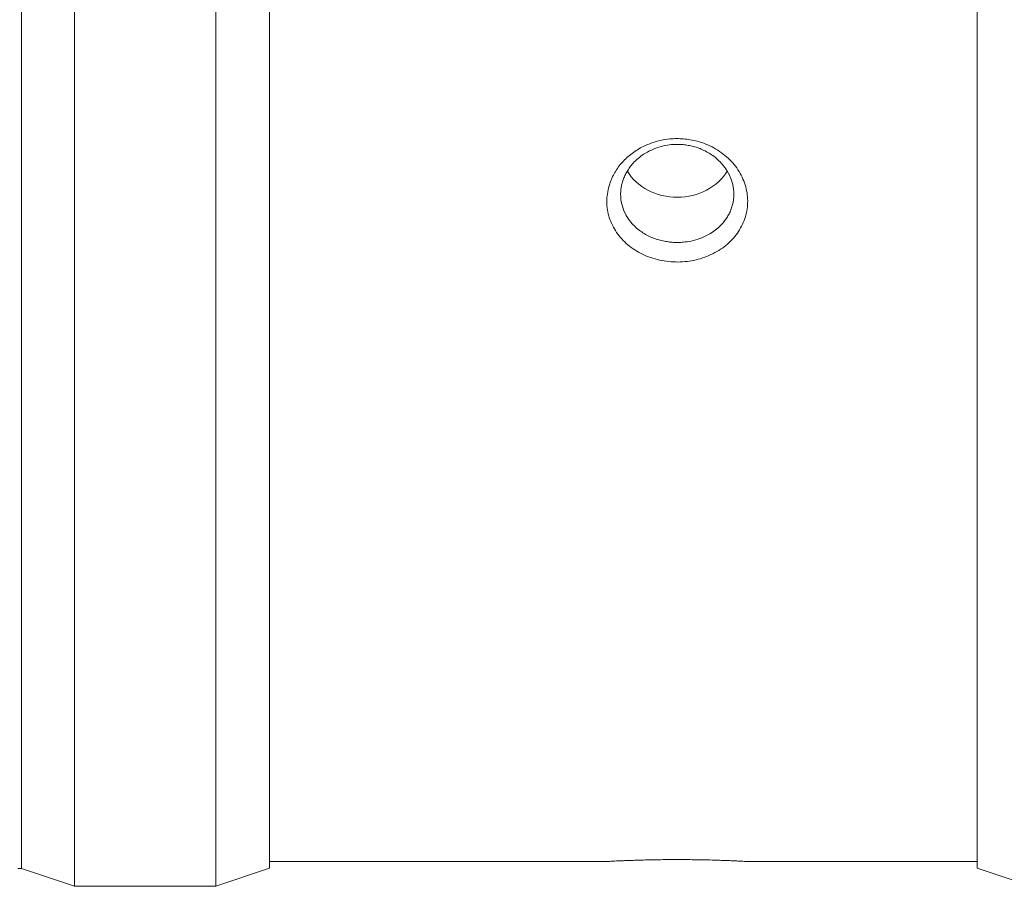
# Model space of a CAD drawing. Header units: millimetres. Extents: x 6350 to 6466, y -1426 to -1026.
# Tile 7 of 9: x 6394 to 6408, y -1406 to -1393. Entities that reach past the tile are written whole.
import ezdxf

# ---------------------------------------------------------------- set-up
doc = ezdxf.new("R2010")
doc.units = ezdxf.units.MM
doc.header["$LTSCALE"] = 0.667
doc.layers.add('1', color=7, linetype='Continuous', true_color=0xffffff)

msp = doc.modelspace()

# ---------------------------------------------------------------- linework, layer by layer
at = {"layer": '1', "linetype": 'Continuous', "lineweight": 18}
for p, q in [((6394.454, -1405.397), (6394.454, -1367.897)), ((6395.2, -1386.647), (6395.2, -1405.647)), ((6397.2, -1386.647), (6397.2, -1405.647)), ((6397.96, -1386.647), (6397.96, -1405.392)), ((6407.96, -1386.647), (6407.96, -1405.392)), ((6394.4, -1405.397), (6394.454, -1405.397)), ((6394.454, -1405.397), (6395.2, -1405.647)), ((6397.2, -1405.647), (6397.96, -1405.392)), ((6397.96, -1405.297), (6402.741, -1405.297)), ((6404.701, -1405.297), (6407.96, -1405.297)), ((6407.96, -1405.392), (6408.728, -1405.647)), ((6395.2, -1405.647), (6397.2, -1405.647))]:
    msp.add_line(p, q, dxfattribs=at)
msp.add_ellipse((6403.721, -1395.222), major_axis=(0.8, 0), ratio=0.866025, start_param=3.624319, end_param=5.803602, dxfattribs=at)
for points, knots in [([(6403.827, -1396.825), (6403.784, -1396.829), (6403.698, -1396.832), (6403.568, -1396.822), (6403.44, -1396.797), (6403.316, -1396.759), (6403.201, -1396.708), (6403.094, -1396.644), (6402.999, -1396.569), (6402.915, -1396.483), (6402.845, -1396.387), (6402.79, -1396.285), (6402.75, -1396.177), (6402.728, -1396.065), (6402.723, -1395.952), (6402.735, -1395.838), (6402.769, -1395.707), (6402.833, -1395.563), (6402.923, -1395.441), (6403.009, -1395.354), (6403.081, -1395.294), (6403.159, -1395.242), (6403.252, -1395.191), (6403.361, -1395.145), (6403.486, -1395.11), (6403.604, -1395.091), (6403.713, -1395.086), (6403.81, -1395.089), (6403.907, -1395.102), (6404.013, -1395.125), (6404.126, -1395.162), (6404.242, -1395.217), (6404.348, -1395.284), (6404.444, -1395.363), (6404.527, -1395.452), (6404.597, -1395.551), (6404.652, -1395.656), (6404.692, -1395.766), (6404.714, -1395.879), (6404.719, -1395.993), (6404.707, -1396.106), (6404.678, -1396.218), (6404.633, -1396.324), (6404.573, -1396.424), (6404.498, -1396.516), (6404.41, -1396.597), (6404.31, -1396.669), (6404.199, -1396.728), (6404.08, -1396.775), (6403.956, -1396.809), (6403.87, -1396.821), (6403.827, -1396.825)], [0, 0, 0, 0, 0.020618, 0.041216, 0.062159, 0.083131, 0.103783, 0.124484, 0.14521, 0.16595, 0.187065, 0.208183, 0.228985, 0.249827, 0.270647, 0.291453, 0.312604, 0.344085, 0.375177, 0.390896, 0.406443, 0.421971, 0.437634, 0.458548, 0.479267, 0.500162, 0.515645, 0.531064, 0.546575, 0.562332, 0.58327, 0.6039, 0.624587, 0.645309, 0.666036, 0.687127, 0.708258, 0.729063, 0.7499, 0.770739, 0.791565, 0.812735, 0.833863, 0.854638, 0.875416, 0.896145, 0.916824, 0.937815, 0.958779, 0.979384, 1, 1, 1, 1]), ([(6403.806, -1396.55), (6403.843, -1396.546), (6403.927, -1396.534), (6404.061, -1396.495), (6404.21, -1396.422), (6404.321, -1396.333), (6404.391, -1396.251), (6404.43, -1396.194), (6404.462, -1396.136), (6404.486, -1396.078), (6404.504, -1396.02), (6404.515, -1395.963), (6404.521, -1395.907), (6404.521, -1395.853), (6404.515, -1395.775), (6404.49, -1395.668), (6404.434, -1395.549), (6404.347, -1395.43), (6404.253, -1395.344), (6404.154, -1395.281), (6404.081, -1395.243), (6404.007, -1395.214), (6403.933, -1395.193), (6403.86, -1395.178), (6403.79, -1395.17), (6403.729, -1395.167), (6403.679, -1395.169), (6403.614, -1395.173), (6403.517, -1395.189), (6403.383, -1395.231), (6403.232, -1395.309), (6403.121, -1395.404), (6403.05, -1395.491), (6403.011, -1395.55), (6402.98, -1395.609), (6402.955, -1395.669), (6402.938, -1395.728), (6402.927, -1395.786), (6402.921, -1395.842), (6402.921, -1395.896), (6402.927, -1395.973), (6402.952, -1396.079), (6403.008, -1396.193), (6403.095, -1396.308), (6403.19, -1396.39), (6403.29, -1396.45), (6403.365, -1396.486), (6403.442, -1396.513), (6403.519, -1396.533), (6403.594, -1396.546), (6403.667, -1396.553), (6403.738, -1396.554), (6403.784, -1396.552), (6403.806, -1396.55)], [0, 0, 0, 0, 0.022129, 0.050313, 0.084544, 0.124809, 0.140696, 0.156085, 0.170979, 0.185376, 0.199277, 0.212683, 0.225593, 0.238008, 0.249928, 0.279257, 0.312404, 0.336424, 0.374847, 0.392256, 0.40901, 0.425109, 0.440553, 0.455343, 0.469478, 0.48296, 0.491453, 0.499835, 0.521735, 0.5499, 0.584319, 0.624979, 0.640922, 0.65635, 0.671265, 0.685666, 0.699553, 0.712927, 0.725788, 0.738137, 0.749973, 0.779294, 0.812443, 0.836421, 0.874926, 0.89276, 0.909965, 0.926541, 0.942489, 0.957808, 0.972499, 0.986563, 1, 1, 1, 1]), ([(6402.725, -1405.297), (6402.725, -1405.297), (6402.726, -1405.297), (6402.735, -1405.297), (6402.769, -1405.295), (6402.833, -1405.291), (6402.923, -1405.287), (6403.009, -1405.284), (6403.081, -1405.281), (6403.159, -1405.279), (6403.252, -1405.276), (6403.361, -1405.273), (6403.486, -1405.271), (6403.604, -1405.27), (6403.713, -1405.27), (6403.81, -1405.27), (6403.907, -1405.271), (6404.013, -1405.272), (6404.126, -1405.274), (6404.242, -1405.277), (6404.348, -1405.281), (6404.444, -1405.284), (6404.527, -1405.288), (6404.597, -1405.291), (6404.652, -1405.294), (6404.692, -1405.296), (6404.713, -1405.297), (6404.717, -1405.297), (6404.717, -1405.297)], [0, 0, 0, 0, 0.007778, 0.049381, 0.091673, 0.154622, 0.21679, 0.248221, 0.279308, 0.310357, 0.341675, 0.383494, 0.424922, 0.466703, 0.497662, 0.528492, 0.559507, 0.591013, 0.63288, 0.67413, 0.715495, 0.75693, 0.798374, 0.840546, 0.882798, 0.924398, 0.966063, 1, 1, 1, 1])]:
    msp.add_open_spline(points, degree=3, knots=knots, dxfattribs=at)

doc.saveas('drawing.dxf')
